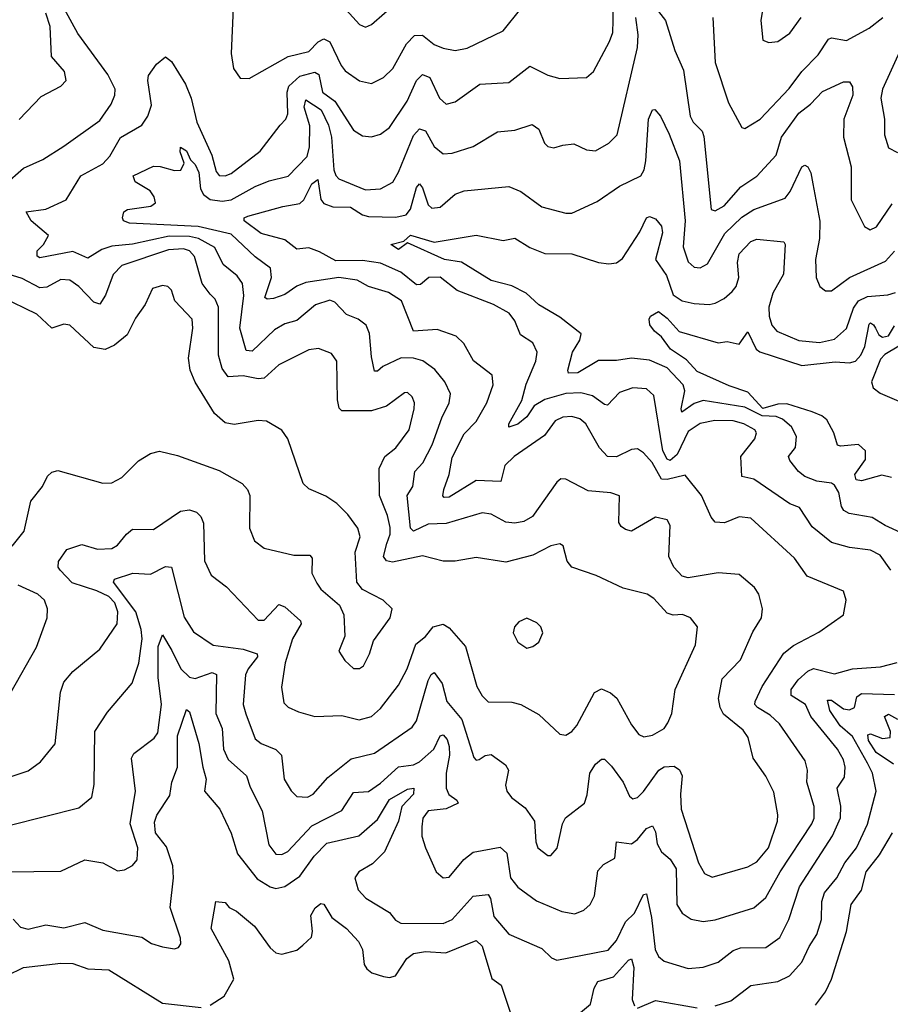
# Model space of a CAD drawing. Extents: x 1443846 to 1577407, y 839182 to 927291.
# Tile 49 of 256: x 1484437 to 1487351, y 853701 to 856998. Entities that reach past the tile are written whole.
import ezdxf

# ---------------------------------------------------------------- set-up
doc = ezdxf.new("R2010")
doc.units = 0

msp = doc.modelspace()

# ---------------------------------------------------------------- linework, layer by layer
at = {"layer": '0CON20XD'}
for points in [[(1486946.7, 857175), (1486918.2, 856995), (1486925, 856930), (1486945, 856921.4), (1486975, 856925.6), (1487015, 856953.3), (1487053.5, 857005)], [(1484386.5, 856445), (1484449.5, 856500.5), (1484515, 856530), (1484585, 856574.4), (1484705, 856660.6), (1484743.5, 856715), (1484755.6, 856745), (1484756.2, 856765), (1484731.9, 856815), (1484631.6, 856951.6), (1484561.5, 857081.5)], [(1485615, 855868.8), (1485607.6, 855947.6), (1485596.7, 855975), (1485570, 855995), (1485531.2, 856011.2), (1485492.4, 856052.4), (1485475, 856058.7), (1485426.9, 856043.1), (1485365, 855990.9), (1485325, 855979.3), (1485290.3, 855959.7), (1485215, 855887.9), (1485195, 855890.5), (1485174.5, 855965), (1485187.2, 856075), (1485182.5, 856115), (1485165, 856140), (1485117.9, 856177.9), (1485090.8, 856235), (1485035.8, 856265.8), (1485005, 856272.3), (1484937.2, 856272.8), (1484815, 856246.4), (1484745, 856239.6), (1484711.9, 856228.1), (1484665, 856199.1), (1484615, 856221.5), (1484505, 856200.3), (1484496.1, 856206.1), (1484496, 856224), (1484516.5, 856245), (1484533.1, 856275), (1484475, 856324.8), (1484458.5, 856355), (1484525, 856364.1), (1484592.9, 856395), (1484641.8, 856475), (1484715, 856515.3), (1484739.3, 856540.7), (1484775, 856603.5), (1484846.5, 856645), (1484866.5, 856675), (1484878.2, 856711.8), (1484865.9, 856795), (1484868.8, 856811.2), (1484895, 856849.2), (1484925, 856874), (1484945, 856858), (1484992.4, 856782.4), (1485011.4, 856735), (1485030, 856655), (1485080.7, 856545), (1485095, 856489.4), (1485105, 856476.9), (1485125, 856474.8), (1485145, 856483.5), (1485241.9, 856558.1), (1485308.9, 856645), (1485327.5, 856665), (1485335, 856683.3), (1485332.2, 856755), (1485337.8, 856775), (1485375, 856809), (1485425, 856822.5), (1485438.5, 856815), (1485450.4, 856755), (1485492.3, 856725), (1485555, 856627.8), (1485585, 856608.9), (1485615, 856605.6), (1485645, 856614.5), (1485675, 856637.5), (1485733.9, 856725), (1485765, 856794), (1485785, 856814.7), (1485810, 856805), (1485842.6, 856735), (1485865, 856715.4), (1485895, 856722.7), (1485977.5, 856782.5), (1486075, 856788.2), (1486145, 856842.2), (1486205, 856812.1), (1486245, 856801.1), (1486335, 856804.4), (1486357.8, 856825), (1486411.8, 856925), (1486422.5, 856955), (1486423.3, 856995), (1486423.9, 857045)], [(1485151.9, 857038.1), (1485144.5, 856884.5), (1485152.9, 856835), (1485175, 856802), (1485205, 856800.8), (1485335.6, 856874.4), (1485405, 856891.7), (1485436, 856924), (1485455, 856934), (1485475, 856923.8), (1485512.8, 856845), (1485527.1, 856827.1), (1485575, 856793.6), (1485615, 856784.5), (1485655, 856804.5), (1485686.4, 856835), (1485732.3, 856917.7), (1485758.9, 856945), (1485785, 856946.5), (1485825, 856914.6), (1485855, 856902.7), (1485895, 856895.3), (1485935, 856902.8), (1486055, 856960.9), (1486115, 857034.5)], [(1485506.8, 857056.8), (1485575, 856982.2), (1485595, 856973.5), (1485615, 856982.2), (1485701.6, 857058.4)], [(1486555, 857051.5), (1486599.2, 856995), (1486630.4, 856895), (1486658.8, 856828.8), (1486681.6, 856675), (1486691.8, 856655), (1486721.6, 856625), (1486727, 856607), (1486752.1, 856362.1), (1486765, 856358.2), (1486795, 856374.7), (1486851.4, 856438.6), (1486905, 856474.2), (1486969.7, 856545), (1486987, 856605), (1487044.9, 856685.1), (1487084.1, 856715), (1487125, 856758), (1487195, 856789.6), (1487215, 856790), (1487225, 856773.3), (1487226.2, 856745), (1487196.1, 856665), (1487194.7, 856604.7), (1487220, 856505), (1487220, 856395), (1487265.5, 856305.5), (1487284.4, 856294.4), (1487305, 856304.5), (1487357.9, 856382.1)], [(1484435, 856664.4), (1484509.5, 856740.5), (1484574.4, 856775.6), (1484592.5, 856795), (1484587.5, 856825), (1484543.5, 856875), (1484538.6, 856975), (1484525, 857019.8)], [(1486571.2, 854238.8), (1486585, 854212.1), (1486615, 854186.9), (1486634.8, 854155), (1486636.7, 854035), (1486655, 854006.4), (1486685, 853986.2), (1486725, 853978.5), (1486765, 853983.9), (1486895, 854023.8), (1486935, 854059.1), (1486983, 854145), (1487089.2, 854305), (1487096.3, 854325), (1487096.7, 854363.3), (1487071.9, 854445), (1487074.7, 854485), (1487066.2, 854516.2), (1486980.3, 854640.3), (1486949.4, 854669.4), (1486906.6, 854695), (1486898.1, 854705), (1486898.8, 854715), (1486922.8, 854765), (1486995, 854876.5), (1487027.1, 854902.9), (1487112.3, 854947.7), (1487194.5, 855005.5), (1487203.6, 855055), (1487194.6, 855084.6), (1487073.3, 855135), (1487030.5, 855195), (1486885, 855329.1), (1486845, 855333.8), (1486796.7, 855313.3), (1486765, 855315.8), (1486752.1, 855332.1), (1486719.2, 855405), (1486665, 855473.5), (1486605, 855458), (1486585, 855459.1), (1486554.2, 855515), (1486525, 855547.7), (1486505, 855560.8), (1486485, 855559.2), (1486435, 855533.9), (1486405, 855535.4), (1486377.8, 855565), (1486332, 855645), (1486311.7, 855661.7), (1486285, 855669.5), (1486255, 855667.4), (1486229.2, 855655), (1486194, 855606), (1486092.7, 855535), (1486060.8, 855505), (1486047.8, 855452.2), (1485965, 855455.3), (1485875, 855398.8), (1485858.3, 855398.3), (1485853.6, 855403.6), (1485856.8, 855425), (1485874.8, 855475), (1485885, 855532.5), (1485925, 855611.5), (1485965, 855653.1), (1486001.4, 855715), (1486022.5, 855775), (1486018.2, 855808.2), (1485955.7, 855855.7), (1485923.9, 855913.9), (1485898.1, 855938.1), (1485835, 855961.1), (1485755.3, 855955.3), (1485715, 856056.2), (1485671.9, 856085), (1485605, 856105.3), (1485566.3, 856126.3), (1485505, 856134.4), (1485395, 856117.9), (1485365, 856105.6), (1485325, 856077.6), (1485287.1, 856065), (1485265, 856061.8), (1485257.5, 856067.5), (1485279.7, 856135), (1485276.5, 856166.5), (1485225, 856203.9), (1485145, 856280), (1485035, 856306.1), (1484805, 856316.8), (1484784.7, 856324.7), (1484781.1, 856335), (1484785.5, 856354.5), (1484797.6, 856362.4), (1484876, 856374), (1484892.2, 856385), (1484887.5, 856405), (1484873.8, 856425), (1484823.6, 856455), (1484816.9, 856475), (1484885, 856507.3), (1484907.1, 856507.1), (1484955, 856492.9), (1484976.2, 856493.8), (1484987.4, 856517.4), (1484973.8, 856556.2), (1484975, 856571.2), (1484995, 856558.7), (1485008.8, 856528.8), (1485025, 856513.8), (1485036.9, 856486.9), (1485041.8, 856431.8), (1485052.5, 856412.5), (1485075, 856396.5), (1485115, 856390.4), (1485145.5, 856394.5), (1485225, 856439.2), (1485271.9, 856458.1), (1485335.7, 856474.3), (1485399.8, 856540.2), (1485407.3, 856572.7), (1485407.8, 856642.2), (1485389.9, 856705), (1485395, 856730), (1485446.1, 856696.1), (1485471.2, 856645), (1485481.4, 856605), (1485489, 856495), (1485495, 856476.2), (1485505.6, 856465.6), (1485595, 856428.1), (1485645, 856431.6), (1485685.7, 856454.3), (1485705, 856487.8), (1485755, 856610), (1485775, 856632.9), (1485795, 856626.5), (1485825, 856573.3), (1485855, 856549.5), (1485885, 856551.2), (1485955, 856573.8), (1486036.9, 856623.1), (1486095, 856627.7), (1486152.6, 856647.4), (1486175, 856631.9), (1486193.8, 856585), (1486205, 856573.1), (1486225, 856569.1), (1486255, 856578.5), (1486291.9, 856581.9), (1486335, 856562.1), (1486365, 856558.8), (1486409.4, 856585), (1486436.9, 856613.1), (1486505.2, 856905), (1486507.3, 856947.3), (1486500, 857005)], [(1486757.5, 857005), (1486765.3, 856855), (1486809.6, 856719.6), (1486855, 856636.7), (1486865, 856633.8), (1486915.6, 856665), (1487012.6, 856767.4), (1487054.8, 856825.2), (1487109.8, 856880.2), (1487145, 856932.5), (1487155, 856937.1), (1487205, 856928.5), (1487280.4, 856969.6), (1487326, 857005)], [(1487389.5, 856905), (1487325.8, 856765), (1487319.8, 856735), (1487332, 856665), (1487332.4, 856612.4), (1487345, 856568.8), (1487375, 856553.1)], [(1487353.1, 855155), (1487317.5, 855205), (1487285, 855222.3), (1487215, 855230.5), (1487155, 855247.2), (1487089.9, 855299.9), (1487047.1, 855365), (1487015, 855377.5), (1486895, 855460), (1486855, 855468.9), (1486851.2, 855535), (1486897.5, 855595), (1486903.3, 855615), (1486897.8, 855625), (1486861.1, 855645), (1486825, 855655.2), (1486764.3, 855655.7), (1486715, 855646.1), (1486675, 855618.8), (1486637.7, 855542.3), (1486615, 855522), (1486605, 855526.8), (1486590.1, 855555), (1486560.2, 855740.2), (1486535, 855761.8), (1486490, 855765), (1486445, 855750), (1486405, 855707.8), (1486395, 855709.1), (1486355, 855738.3), (1486315, 855748.8), (1486265, 855746.8), (1486195, 855726.6), (1486158.9, 855705), (1486135, 855668.2), (1486105, 855643.6), (1486075, 855634), (1486074.4, 855645), (1486117.5, 855722.5), (1486132.2, 855777.8), (1486164.7, 855855), (1486169.1, 855885), (1486155, 855915.6), (1486113.4, 855943.4), (1486095, 855989.4), (1486075.2, 856015.2), (1486023.1, 856045), (1485901.5, 856091.5), (1485845, 856136.1), (1485806.9, 856135), (1485778.3, 856111.7), (1485765, 856110), (1485712.6, 856152.6), (1485645, 856183.1), (1485585, 856192.1), (1485495, 856190.9), (1485440.3, 856220.3), (1485405, 856233.7), (1485365, 856229.2), (1485325, 856260.8), (1485245, 856282.6), (1485188.1, 856325), (1485188.1, 856335), (1485200.3, 856339.7), (1485317.5, 856372.5), (1485375, 856382.3), (1485388.3, 856395), (1485415, 856448.1), (1485435, 856462.9), (1485445.5, 856395.5), (1485455, 856382.4), (1485485, 856371), (1485545, 856369.9), (1485585, 856344.4), (1485605, 856339.4), (1485696.7, 856336.7), (1485730.4, 856345), (1485745, 856363.8), (1485765, 856436), (1485775, 856448.1), (1485785.2, 856435), (1485805, 856378.1), (1485816.6, 856366.6), (1485845, 856370.6), (1485895, 856414.1), (1485925, 856424.7), (1486075, 856439.1), (1486115, 856422.5), (1486185, 856371.5), (1486265, 856350.5), (1486285, 856350.5), (1486370.2, 856389.8), (1486445, 856440.4), (1486516.4, 856475), (1486527.9, 856495), (1486533.3, 856525), (1486542.2, 856665), (1486555, 856696), (1486562.9, 856697.1), (1486582.1, 856675), (1486611.6, 856615), (1486645.7, 856525.7), (1486664.5, 856325), (1486657.8, 856237.8), (1486675, 856187.1), (1486695, 856169.1), (1486715, 856166.9), (1486739.6, 856180.4), (1486798.1, 856281.9), (1486855, 856337), (1486895, 856362.9), (1486999.2, 856400.8), (1487016.6, 856423.4), (1487055, 856505.8), (1487065, 856510.8), (1487075.6, 856505), (1487085.9, 856485.9), (1487091.8, 856448.2), (1487116, 856324), (1487114.6, 856265), (1487100.7, 856195), (1487103.3, 856135), (1487115.3, 856105.3), (1487135, 856090.5), (1487155, 856090.5), (1487215, 856134.7), (1487335, 856190), (1487365, 856223.2)], [(1487425, 855263.3), (1487334.4, 855304.4), (1487291.1, 855331.1), (1487214.2, 855345), (1487196.4, 855355), (1487187.9, 855367.9), (1487179.6, 855415), (1487165, 855439.1), (1487155, 855446.4), (1487105, 855452.8), (1487065, 855468.6), (1487043.8, 855485), (1487015, 855521.9), (1487011.2, 855535), (1487034.1, 855565.9), (1487038, 855602), (1487020.9, 855635), (1486990.5, 855660.5), (1486969.3, 855669.3), (1486922.1, 855672.1), (1486865, 855701), (1486725, 855722.8), (1486695, 855713.2), (1486654, 855684), (1486651.4, 855695), (1486663.5, 855755), (1486658.1, 855775), (1486605, 855832.6), (1486545, 855858.1), (1486485.2, 855864.8), (1486435, 855856.8), (1486375, 855857.3), (1486305, 855815.8), (1486274.7, 855814.7), (1486271.5, 855825), (1486287.8, 855885), (1486312.2, 855925), (1486316.6, 855946.6), (1486245, 856002.3), (1486175, 856042.8), (1486132.9, 856082.9), (1486085, 856107.3), (1486015.5, 856125), (1485915.7, 856185.7), (1485858.8, 856195), (1485735, 856251.4), (1485705, 856228.2), (1485680, 856245), (1485723, 856257), (1485745, 856277.1), (1485825, 856253.3), (1485965, 856276.3), (1486055, 856258.5), (1486095, 856266.4), (1486145, 856235.6), (1486195, 856215.5), (1486285, 856214.5), (1486375, 856185.4), (1486409.8, 856180.2), (1486435, 856184.5), (1486455, 856198.6), (1486512.7, 856287.3), (1486535.4, 856334.6), (1486545, 856338.9), (1486565, 856331.8), (1486585, 856306.5), (1486588.4, 856285), (1486565.8, 856195), (1486601.9, 856141.9), (1486625, 856077.2), (1486655, 856056.2), (1486695, 856047.6), (1486745, 856044.7), (1486765, 856049.3), (1486795.8, 856064.2), (1486822.4, 856087.6), (1486835.4, 856105), (1486844.7, 856135), (1486840.2, 856185), (1486845.6, 856214.4), (1486885, 856255.3), (1486905, 856263.3), (1486994.7, 856254.7), (1486999.3, 856245), (1486994.4, 856145.6), (1486958.1, 856081.9), (1486945.2, 856035), (1486945.8, 856005), (1486955, 855975.6), (1486971.5, 855955), (1487045, 855923.9), (1487115, 855917.1), (1487165, 855928.7), (1487205, 855964.5), (1487227.9, 856032.1), (1487245, 856056.2), (1487275, 856070.8), (1487343.5, 856076.5), (1487369.1, 856085)], [(1486555, 854602.7), (1486594.3, 854625), (1486606.7, 854643.3), (1486620.5, 854675), (1486631.1, 854755), (1486699.1, 854905), (1486706.5, 854965), (1486683.1, 854995), (1486656.2, 855006.2), (1486625, 855004.6), (1486605, 855011.3), (1486559.9, 855059.9), (1486538, 855075), (1486457.5, 855095), (1486366.5, 855136.5), (1486285.8, 855165), (1486270, 855185), (1486256.5, 855236.5), (1486245, 855243.1), (1486215, 855236.1), (1486155, 855205.3), (1486065, 855181.2), (1485965, 855197.7), (1485895, 855184.5), (1485855, 855185.4), (1485785, 855202.8), (1485685, 855181.9), (1485665, 855186.6), (1485655, 855200.8), (1485665.7, 855244.3), (1485676.7, 855275), (1485677.3, 855297.3), (1485668.4, 855338.4), (1485641.8, 855405), (1485640.3, 855495), (1485658.9, 855535), (1485696.5, 855565), (1485740.7, 855625), (1485757.9, 855695), (1485758.5, 855715), (1485750.6, 855735), (1485735, 855749.4), (1485725, 855748.9), (1485665, 855704.6), (1485615, 855688.2), (1485515, 855687.9), (1485506.8, 855696.8), (1485500.6, 855725), (1485499.2, 855855), (1485480.7, 855880.7), (1485436.9, 855896.9), (1485405, 855892.8), (1485305, 855842.9), (1485255, 855797.8), (1485235, 855795.6), (1485185, 855806.1), (1485135, 855802.5), (1485115, 855830), (1485102.7, 855875), (1485102.5, 856035), (1485091.9, 856061.9), (1485075, 856078.9), (1485047.7, 856115), (1485022.3, 856205), (1485005, 856224.7), (1484985, 856231.1), (1484935, 856227.3), (1484778.5, 856175), (1484750, 856145), (1484724.8, 856075.2), (1484705, 856045.6), (1484685, 856052.1), (1484635, 856105.3), (1484605, 856125.9), (1484575, 856127.9), (1484527.8, 856102.2), (1484505, 856100), (1484445, 856131.8), (1484367.9, 856155)], [(1484411.9, 855235), (1484452.1, 855285), (1484474.3, 855385.7), (1484513.5, 855435), (1484530.2, 855469.8), (1484545, 855482.5), (1484565, 855488.2), (1484715, 855445.7), (1484745, 855447.8), (1484779.2, 855465), (1484835, 855520.6), (1484875, 855545.6), (1484905, 855553.3), (1484965, 855538.6), (1485105, 855488.7), (1485181.5, 855445), (1485200, 855425), (1485208, 855405), (1485206.5, 855295), (1485223.2, 855253.2), (1485255, 855228.1), (1485355, 855205.5), (1485408.8, 855205), (1485416.4, 855195), (1485414.5, 855145), (1485431.3, 855111.3), (1485445, 855090.8), (1485507.9, 855037.9), (1485522.5, 855005), (1485525.7, 854934.3), (1485505, 854883.3), (1485525, 854852), (1485555, 854826.2), (1485575, 854826), (1485587.5, 854835), (1485608.6, 854875), (1485621.7, 854918.3), (1485677.5, 854995), (1485683.8, 855025), (1485654.1, 855054.1), (1485585, 855090), (1485565.6, 855115), (1485560.6, 855215), (1485576.6, 855266.6), (1485568.5, 855295), (1485535, 855341.4), (1485498.3, 855378.3), (1485462.4, 855402.4), (1485405, 855427.5), (1485385.8, 855445), (1485334.3, 855594.3), (1485314.2, 855624.2), (1485263.6, 855653.6), (1485235, 855655.7), (1485155, 855642.2), (1485125, 855647.8), (1485089.4, 855679.4), (1485024.4, 855784.4), (1485008.1, 855825), (1485001.8, 855865), (1485017.1, 855965), (1485014.7, 855995), (1484956.2, 856056.2), (1484945, 856092.5), (1484932.5, 856105), (1484915, 856108.6), (1484881.7, 856098.3), (1484857.1, 856045), (1484825, 855999.2), (1484796.7, 855943.3), (1484755, 855908), (1484723.3, 855893.3), (1484685, 855900.9), (1484605, 855975.4), (1484585, 855978.5), (1484545, 855965.4), (1484495, 856012), (1484375, 856069.6)], [(1487355.2, 855465.2), (1487323.2, 855473.2), (1487255, 855454), (1487237.6, 855457.6), (1487232.3, 855475), (1487268.9, 855525), (1487268.8, 855555), (1487245, 855575.2), (1487185, 855570), (1487175, 855573.9), (1487162.2, 855615), (1487138.6, 855658.6), (1487122.2, 855672.2), (1487090, 855685), (1487005, 855712.1), (1486975, 855710.4), (1486925, 855696.6), (1486875, 855751.1), (1486811.6, 855771.6), (1486705, 855820), (1486669.5, 855859.5), (1486615.6, 855895), (1486585, 855936.2), (1486562.5, 855955), (1486546, 855976), (1486543.8, 855995), (1486548.8, 856005), (1486575, 856021.2), (1486605, 855998.4), (1486644.4, 855954.4), (1486775, 855916.2), (1486805, 855921.1), (1486845, 855912), (1486875, 855952.9), (1486903, 855895), (1486915, 855885.6), (1487055, 855840.6), (1487167.2, 855852.8), (1487215, 855848.7), (1487235, 855854.8), (1487253, 855875), (1487266.1, 855903.9), (1487281, 855979), (1487285, 855983.5), (1487295, 855976.9), (1487301.4, 855965), (1487313.2, 855943.2), (1487325, 855935.3), (1487345, 855940), (1487365, 855973.5)], [(1487379.5, 855905), (1487332.9, 855877.1), (1487318.4, 855861.6), (1487288.3, 855785), (1487294.2, 855765), (1487317.4, 855747.4), (1487387.8, 855717.8)], [(1484405, 854301.5), (1484635, 854359.1), (1484678.9, 854395), (1484686.7, 854436.7), (1484688.2, 854615), (1484730.7, 854679.3), (1484814, 854776), (1484836.1, 854843.9), (1484846.8, 854925), (1484843.6, 854956.4), (1484825.8, 855015.8), (1484750.8, 855115), (1484754.8, 855125.2), (1484815.4, 855144.6), (1484875, 855141.8), (1484925, 855167.7), (1484945, 855165.5), (1484987.6, 854997.6), (1485018.6, 854948.6), (1485085, 854904), (1485185, 854890.1), (1485232.1, 854875), (1485232.6, 854865), (1485201.6, 854825), (1485193.3, 854805), (1485184.7, 854705), (1485193.9, 854673.9), (1485225, 854590.5), (1485245, 854574.7), (1485295, 854554.6), (1485313.2, 854535), (1485322.9, 854455), (1485345.9, 854415.9), (1485365, 854397.5), (1485400, 854395), (1485419.5, 854405), (1485469, 854461), (1485547.2, 854522.8), (1485625, 854541.6), (1485750.9, 854629.1), (1485765, 854650.8), (1485805, 854785.6), (1485815, 854805.5), (1485825, 854811.8), (1485851.6, 854775), (1485866.7, 854715), (1485917.3, 854655), (1485957.4, 854527.4), (1485965, 854519.2), (1485975, 854520.6), (1485995, 854534.5), (1486015, 854537.3), (1486063.1, 854503.1), (1486073.8, 854485), (1486063.5, 854435), (1486068.1, 854415), (1486083.5, 854393.5), (1486128.7, 854358.7), (1486160, 854315), (1486164.7, 854245), (1486171.5, 854225), (1486205, 854199.2), (1486215, 854199.2), (1486236.1, 854223.9), (1486253.8, 854305), (1486264, 854326), (1486328.1, 854375), (1486337.2, 854402.8), (1486345.4, 854475), (1486364.5, 854505), (1486385, 854521.9), (1486395, 854521.9), (1486418.1, 854498.1), (1486456.8, 854445), (1486477.9, 854397.9), (1486489.4, 854389.4), (1486505, 854393.6), (1486525, 854413.8), (1486577.1, 854485), (1486595, 854496.5), (1486628.3, 854498.3), (1486646.1, 854486.1), (1486655, 854466.2), (1486648.9, 854405), (1486651.2, 854355), (1486709.2, 854175), (1486729.6, 854139.6), (1486755, 854127.3), (1486875, 854161.1), (1486905, 854178.2), (1486943.8, 854225), (1486974, 854314), (1486975.3, 854335.3), (1486961.1, 854411.1), (1486934.7, 854464.7), (1486892.7, 854525), (1486876.1, 854595), (1486859, 854619), (1486792.6, 854672.6), (1486781.5, 854695), (1486776.9, 854725), (1486789.1, 854790.9), (1486850.4, 854855), (1486891.1, 854948.9), (1486920, 854995), (1486923.5, 855025), (1486910.9, 855075), (1486896.5, 855096.5), (1486845, 855140.6), (1486775, 855146), (1486675, 855128.9), (1486655, 855134.6), (1486626.5, 855165), (1486610.3, 855200.3), (1486614.6, 855304.6), (1486605, 855323.1), (1486565, 855332.5), (1486485, 855285.7), (1486465, 855291.1), (1486450.6, 855300.6), (1486443.2, 855315), (1486445, 855403.3), (1486416.2, 855413.8), (1486340.1, 855420.1), (1486265, 855459.4), (1486249.1, 855460.9), (1486235, 855450), (1486153.8, 855335), (1486125, 855317.8), (1486095, 855311.8), (1486065, 855315.9), (1486015, 855342.1), (1485985, 855347.1), (1485865, 855311.7), (1485805, 855309.3), (1485755, 855285.4), (1485745.2, 855295.2), (1485733.9, 855405), (1485752.9, 855435), (1485759.7, 855485), (1485786.2, 855513.8), (1485818, 855575), (1485850, 855665), (1485874.7, 855715), (1485878.8, 855745), (1485859.7, 855785), (1485826.5, 855826.5), (1485786.1, 855856.1), (1485755, 855865.2), (1485714.2, 855865.8), (1485652.7, 855837.3), (1485635, 855821.1), (1485625, 855820.8), (1485615, 855868.8)], [(1484405, 854462.5), (1484465, 854483.5), (1484506.6, 854513.4), (1484556.1, 854573.9), (1484573.3, 854746.7), (1484585, 854780), (1484615, 854815.5), (1484705, 854890.6), (1484763.3, 854975), (1484766, 855015), (1484755.9, 855045), (1484735, 855066.2), (1484695, 855085.8), (1484612.6, 855112.6), (1484572.6, 855155), (1484565.7, 855165), (1484566.6, 855183.4), (1484595, 855224.5), (1484645, 855240.5), (1484697.5, 855225), (1484745, 855227.3), (1484765, 855238.2), (1484794.1, 855275.9), (1484815, 855292.5), (1484885, 855290.9), (1484975, 855352.4), (1485005, 855356.6), (1485029.2, 855349.2), (1485043.1, 855335), (1485052.6, 855312.6), (1485056.2, 855186.2), (1485078, 855138), (1485129.3, 855099.3), (1485235, 854987.3), (1485255, 854987.1), (1485305, 855040), (1485325, 855032.3), (1485376.9, 854985), (1485379.6, 854975), (1485350.8, 854925), (1485325.9, 854845), (1485313.3, 854763.3), (1485321.2, 854711.2), (1485336.1, 854696.1), (1485370.7, 854680.7), (1485425, 854664.4), (1485515, 854668.5), (1485573.4, 854653.4), (1485615, 854665.4), (1485645, 854691.2), (1485705, 854769.5), (1485734.7, 854825), (1485763, 854907), (1485795, 854932.9), (1485820.9, 854965), (1485855, 854974.6), (1485875, 854962.1), (1485929, 854899), (1485967.1, 854765), (1485985, 854734.4), (1486005, 854714.5), (1486085, 854713.1), (1486115, 854705.4), (1486175, 854671.1), (1486245, 854605.7), (1486265, 854602.9), (1486285, 854614.3), (1486302.5, 854635), (1486361.1, 854745), (1486385, 854757.8), (1486415, 854744.4), (1486435.9, 854725.9), (1486485, 854637.1), (1486510, 854605), (1486526.6, 854596.6), (1486555, 854602.7)], [(1484407.5, 854745), (1484493.3, 854896.7), (1484529.4, 854995), (1484530, 855025), (1484520, 855055), (1484498, 855075), (1484431.9, 855105)], [(1486135, 854894), (1486155, 854898.8), (1486175, 854913.3), (1486188.8, 854945), (1486181.2, 854965), (1486168.3, 854978.3), (1486135, 854993.8), (1486108.3, 854981.7), (1486094, 854965), (1486088.6, 854945), (1486105, 854913.8), (1486135, 854894)], [(1484394.5, 854144.5), (1484575, 854147.5), (1484655, 854184.5), (1484715, 854174.4), (1484765, 854147.8), (1484788.3, 854151.7), (1484815, 854165.8), (1484830, 854185), (1484832.2, 854225), (1484807.2, 854305), (1484825.3, 854415.3), (1484811.1, 854525), (1484819.4, 854540.6), (1484887.8, 854592.2), (1484899.5, 854610.5), (1484911.7, 854705), (1484900.8, 854795), (1484901, 854899), (1484915, 854938.8), (1484945.9, 854885.9), (1484976.3, 854825), (1485005, 854796.4), (1485025, 854791.7), (1485081.8, 854811.8), (1485095.8, 854805.8), (1485093.3, 854675), (1485114.4, 854624.4), (1485119, 854555), (1485135, 854521.2), (1485196.1, 854466.1), (1485208.2, 854428.2), (1485249.2, 854349.2), (1485270.7, 854235), (1485295, 854203.8), (1485315, 854202.3), (1485335, 854213.2), (1485415, 854299.3), (1485515, 854350.7), (1485555, 854410), (1485605, 854414.1), (1485645, 854441.2), (1485705, 854496.7), (1485755, 854503), (1485775, 854513), (1485823.3, 854555), (1485845, 854600.4), (1485855, 854603.1), (1485867.6, 854587.6), (1485875.2, 854565), (1485875.7, 854535), (1485864.3, 854475), (1485864.3, 854425), (1485873.6, 854403.6), (1485900.5, 854385), (1485904.5, 854375), (1485865, 854356), (1485805, 854348.8), (1485786.9, 854325), (1485783.1, 854295), (1485783.8, 854263.8), (1485795.6, 854225), (1485831.4, 854145), (1485855, 854124.4), (1485875, 854126.9), (1485924.3, 854185.7), (1485955, 854210.4), (1486045, 854227.7), (1486067.5, 854207.5), (1486080.5, 854125), (1486105, 854093.2), (1486167.3, 854047.3), (1486251.9, 854011.9), (1486295, 854004.5), (1486325, 854016.7), (1486346.5, 854035), (1486360.8, 854065), (1486372.2, 854147.8), (1486391.1, 854168.9), (1486428.9, 854191.1), (1486435, 854245.8), (1486485, 854238.8), (1486505, 854252.8), (1486535, 854289.6), (1486555, 854298.9), (1486565, 854278.8), (1486571.2, 854238.8)], [(1484415, 853986.2), (1484439.7, 853959.7), (1484465, 853952.7), (1484525, 853967.5), (1484585, 853957.5), (1484655, 853974.6), (1484715, 853949.6), (1484846.4, 853926.4), (1484878.8, 853905), (1484915, 853893.6), (1484955, 853887.1), (1484969.1, 853890.9), (1484976.7, 853903.3), (1484975, 853922.5), (1484940.5, 854025), (1484952.1, 854125), (1484949.2, 854165), (1484928.2, 854228.2), (1484892, 854275), (1484888.9, 854311.1), (1484896.7, 854335), (1484939.7, 854400.3), (1484946.8, 854445), (1484965.5, 854495), (1484965, 854600), (1484995, 854688.6), (1485005, 854680), (1485036.7, 854575), (1485050.5, 854495), (1485061.3, 854455), (1485056.1, 854415), (1485106.9, 854355), (1485145, 854274.2), (1485166.7, 854205), (1485231.8, 854121.8), (1485275, 854094.2), (1485295, 854088.9), (1485325, 854096.2), (1485375, 854130), (1485422.5, 854197.5), (1485465, 854240.6), (1485572.3, 854265), (1485635, 854320.3), (1485675, 854386.9), (1485735, 854422.1), (1485756, 854425), (1485755, 854404.4), (1485716.1, 854363.9), (1485704.9, 854315), (1485657.8, 854212.2), (1485617.9, 854172.1), (1485572, 854145), (1485558.8, 854125), (1485570.6, 854085), (1485596.1, 854056.1), (1485675, 854008.9), (1485695, 853982.9), (1485713.1, 853973.1), (1485855, 853971.7), (1485885.2, 853984.8), (1485955, 854063.3), (1486005, 854068.5), (1486013.6, 854055), (1486023.8, 853995), (1486075, 853936.4), (1486185, 853888.1), (1486216.9, 853856.9), (1486235, 853849.2), (1486407, 853883), (1486435.2, 853915), (1486465, 853977.5), (1486495, 854006.7), (1486525, 854068.6), (1486535, 854071.2), (1486551.7, 853991.7), (1486564.1, 853885), (1486575, 853861.4), (1486595, 853845.6), (1486675, 853821.2), (1486724.7, 853825.3), (1486775, 853842.1), (1486825, 853881.3), (1486849.8, 853889.8), (1486935, 853891.9), (1486981.8, 853925), (1487011.4, 853985), (1487047, 854095), (1487157.7, 854265), (1487184.8, 854325.2), (1487185.8, 854365), (1487173.5, 854425), (1487197.8, 854462.2), (1487200.5, 854495), (1487195, 854519.4), (1487175, 854556.1), (1487085.2, 854665), (1487067.5, 854705), (1487019.7, 854735), (1487020, 854755), (1487042.8, 854787.2), (1487075, 854816.9), (1487094.1, 854825.9), (1487165, 854807.8), (1487225, 854824.7), (1487318.4, 854831.6), (1487373.9, 854846.1)], [(1486765, 853695.8), (1486817.4, 853712.6), (1486885, 853763.8), (1486975, 853778), (1487013.8, 853796.2), (1487055, 853841.9), (1487079.4, 853895), (1487105.8, 853935), (1487121, 853985), (1487122.3, 854045), (1487131.1, 854075), (1487172.5, 854125), (1487198.8, 854175), (1487238.3, 854225), (1487275, 854304.3), (1487303.8, 854415), (1487292.2, 854475), (1487275, 854509.2), (1487225, 854598.4), (1487183.4, 854633.4), (1487148.5, 854685), (1487140.8, 854719.2), (1487155, 854719.3), (1487195, 854691), (1487215, 854687.1), (1487231.1, 854695), (1487239.5, 854730.5), (1487255, 854742), (1487365, 854738.4)], [(1487362.7, 854505), (1487304, 854544), (1487278.6, 854585), (1487276.3, 854603.7), (1487285, 854606.8), (1487325, 854591.3), (1487351.3, 854595), (1487352.5, 854615), (1487332.3, 854665), (1487345, 854672.7), (1487375, 854656.1)], [(1487101.6, 853698.4), (1487135, 853743.5), (1487154.8, 853785.2), (1487205.2, 853945), (1487220.7, 854035), (1487255, 854083.6), (1487270.7, 854145), (1487315, 854201.7), (1487358.8, 854275)], [(1485075, 853698.8), (1485121.5, 853728.5), (1485154, 853785), (1485137.1, 853847.1), (1485077.5, 853955), (1485094, 854046), (1485125, 854042.5), (1485138.8, 854025), (1485162.6, 854012.6), (1485222.7, 853962.7), (1485275, 853890), (1485295, 853873.1), (1485315, 853869.2), (1485365, 853882), (1485385, 853898.8), (1485414.3, 853925.7), (1485417.8, 853945), (1485411.7, 853998.3), (1485425.9, 854024.1), (1485445, 854038.6), (1485455, 854036.2), (1485482.1, 853992.1), (1485531.5, 853955), (1485571.2, 853911.2), (1485584.1, 853885), (1485590, 853835), (1485599.6, 853819.6), (1485616.3, 853806.3), (1485655, 853794), (1485675, 853790.8), (1485695, 853796.8), (1485732.7, 853855), (1485755, 853871.6), (1485795, 853878.4), (1485863.8, 853873.8), (1485965, 853914.6), (1485985.7, 853895.7), (1486017.9, 853787.9), (1486048.6, 853765), (1486078.5, 853675)], [(1484395, 853798), (1484450, 853825), (1484575, 853839.1), (1484615, 853837.7), (1484665, 853820.5), (1484735, 853816.9), (1484915, 853705.5), (1485045, 853690.8)], [(1486275, 853641.1), (1486347.9, 853702.1), (1486359.7, 853755), (1486372.2, 853777.8), (1486425, 853793.3), (1486475, 853848.8), (1486485, 853853.1), (1486493.2, 853825), (1486487.2, 853717.2), (1486495, 853695.7)], [(1486505, 853687.8), (1486565, 853714.1), (1486705, 853689.1)]]:
    msp.add_lwpolyline(points, dxfattribs=at)

doc.saveas('drawing.dxf')
